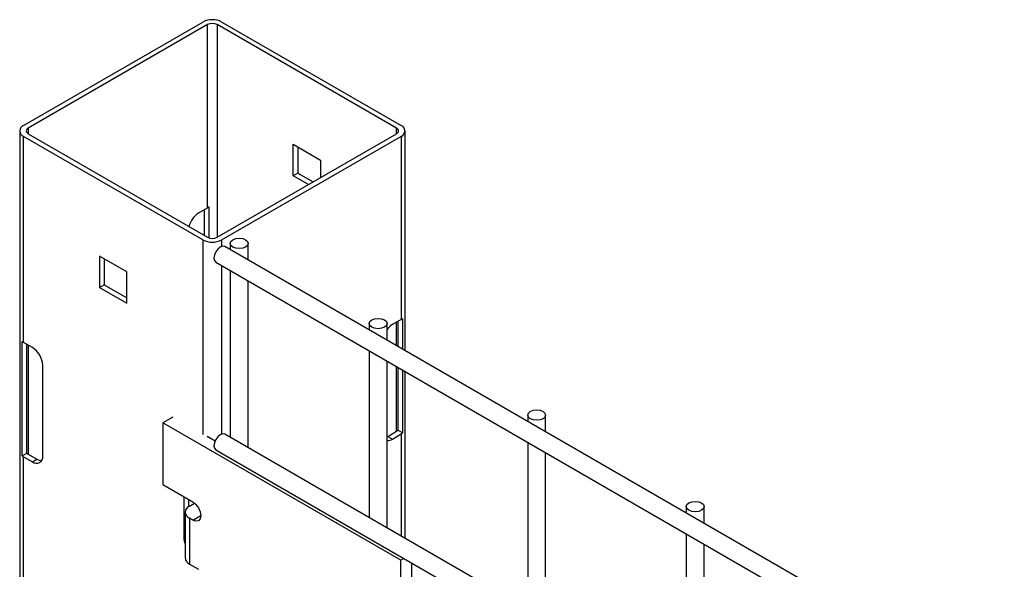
# Model space of a CAD drawing. Header units: inches. Extents: x 0.2 to 10.8, y 0.2 to 8.2.
# Tile 60 of 62: x 8.604 to 8.97, y 7.48 to 7.684. Entities that reach past the tile are written whole.
import ezdxf

# ---------------------------------------------------------------- set-up
doc = ezdxf.new("R2010")
doc.units = ezdxf.units.IN
doc.header["$MEASUREMENT"] = 0

msp = doc.modelspace()

# ---------------------------------------------------------------- linework, layer by layer
for p, q in [((8.60527764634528, 7.645084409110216), (8.671863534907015, 7.683523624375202)), ((8.673572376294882, 7.682537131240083), (8.606986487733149, 7.644097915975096)), ((8.673572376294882, 7.614492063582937), (8.673572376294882, 7.682537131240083)), ((8.743811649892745, 7.644097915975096), (8.677225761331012, 7.682537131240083)), ((8.677225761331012, 7.682537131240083), (8.677225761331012, 7.603549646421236)), ((8.678934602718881, 7.683523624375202), (8.745520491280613, 7.645084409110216)), ((8.603813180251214, 7.64304338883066), (8.603813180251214, 4.406649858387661)), ((8.606986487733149, 7.644097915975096), (8.606986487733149, 7.641988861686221)), ((8.606986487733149, 7.641988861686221), (8.673572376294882, 7.603549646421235)), ((8.677225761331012, 7.603549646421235), (8.743811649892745, 7.641988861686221)), ((8.743811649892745, 7.641988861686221), (8.743811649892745, 7.644097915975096)), ((8.74698495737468, 7.561363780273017), (8.74698495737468, 7.643043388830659)), ((8.671863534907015, 7.602563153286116), (8.60527764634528, 7.641002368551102)), ((8.60527764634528, 7.564451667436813), (8.60527764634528, 7.641002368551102)), ((8.745520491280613, 7.641002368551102), (8.67893460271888, 7.602563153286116)), ((8.705454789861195, 7.63806594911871), (8.715582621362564, 7.632219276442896)), ((8.705454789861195, 7.626370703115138), (8.705454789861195, 7.63806594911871)), ((8.745520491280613, 7.641002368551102), (8.745520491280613, 7.572957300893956)), ((8.707163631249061, 7.637079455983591), (8.707163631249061, 7.627357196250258)), ((8.715582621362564, 7.632219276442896), (8.715582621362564, 7.625692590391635)), ((8.707163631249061, 7.627357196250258), (8.705454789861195, 7.626370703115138)), ((8.707163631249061, 7.627357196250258), (8.712814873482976, 7.6240948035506)), ((8.71110603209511, 7.62310831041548), (8.705454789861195, 7.626370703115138)), ((8.670331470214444, 7.612621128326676), (8.673572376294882, 7.614492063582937)), ((8.672502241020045, 7.604167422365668), (8.672502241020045, 7.613874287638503)), ((8.674259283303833, 7.603265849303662), (8.674259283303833, 7.614775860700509)), ((8.671863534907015, 7.602563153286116), (8.671863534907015, 7.530265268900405)), ((8.67893460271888, 7.600140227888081), (8.67893460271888, 7.602563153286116)), ((8.682053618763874, 7.60123917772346), (8.682053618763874, 7.598847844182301)), ((8.688720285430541, 7.594999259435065), (8.688720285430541, 7.60123917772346)), ((10.03261876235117, 6.819183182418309), (8.679982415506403, 7.600043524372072)), ((8.643634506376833, 7.590684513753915), (8.633506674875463, 7.59653118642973)), ((8.633506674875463, 7.59653118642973), (8.633506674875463, 7.584835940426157)), ((8.635215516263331, 7.595544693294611), (8.635215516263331, 7.585822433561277)), ((8.676649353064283, 7.594269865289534), (10.02928569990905, 6.81340952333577)), ((8.643634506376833, 7.578989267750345), (8.643634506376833, 7.590684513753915)), ((8.67893460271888, 7.530394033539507), (8.67893460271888, 7.592950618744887)), ((8.682053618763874, 7.591150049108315), (8.682053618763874, 7.529101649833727)), ((8.688720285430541, 7.52525306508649), (8.688720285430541, 7.587301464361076)), ((8.633506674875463, 7.584835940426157), (8.635215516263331, 7.585822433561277)), ((8.633506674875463, 7.584835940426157), (8.643634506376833, 7.578989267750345)), ((8.635215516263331, 7.585822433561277), (8.643634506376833, 7.580962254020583)), ((8.745520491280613, 7.572957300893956), (8.742279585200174, 7.571086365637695)), ((8.743811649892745, 7.563195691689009), (8.743811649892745, 7.571970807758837)), ((8.744303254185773, 7.572254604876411), (8.744303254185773, 7.562911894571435)), ((8.746060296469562, 7.573326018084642), (8.746060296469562, 7.561897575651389)), ((8.733613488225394, 7.571474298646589), (8.733613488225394, 7.569082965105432)), ((8.74028015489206, 7.565234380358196), (8.74028015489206, 7.571474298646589)), ((8.604737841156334, 7.522292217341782), (8.604737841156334, 7.564820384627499)), ((8.60851855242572, 7.562580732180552), (8.60527764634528, 7.564451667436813)), ((8.60649488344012, 7.523306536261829), (8.60649488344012, 7.563748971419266)), ((8.606986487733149, 7.563465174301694), (8.606986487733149, 7.522909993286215)), ((8.733613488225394, 7.561385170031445), (8.733613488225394, 7.499336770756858)), ((8.74028015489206, 7.495488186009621), (8.74028015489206, 7.557536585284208)), ((8.612348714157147, 7.522264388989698), (8.612348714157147, 7.555946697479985)), ((8.743811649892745, 7.531415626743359), (8.743811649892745, 7.555497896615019)), ((8.744303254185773, 7.555214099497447), (8.744303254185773, 7.531812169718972)), ((8.746060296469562, 7.5541997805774), (8.746060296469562, 7.530797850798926)), ((8.74698495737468, 7.491617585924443), (8.74698495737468, 7.55366598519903)), ((8.660697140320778, 7.536711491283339), (8.657014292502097, 7.534585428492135)), ((8.792539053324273, 7.537457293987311), (8.792539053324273, 7.535065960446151)), ((8.799205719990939, 7.531217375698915), (8.799205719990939, 7.537457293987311)), ((8.745402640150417, 7.483559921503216), (8.657014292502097, 7.534585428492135)), ((8.657014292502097, 7.534585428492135), (8.657014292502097, 7.511620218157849)), ((8.746060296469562, 7.530797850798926), (8.744303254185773, 7.531812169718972)), ((8.673472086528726, 7.529642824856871), (8.676422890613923, 7.527939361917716)), ((10.03261876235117, 6.749436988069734), (8.679982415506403, 7.530297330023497)), ((8.74028015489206, 7.529389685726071), (8.740570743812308, 7.529544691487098)), ((8.740570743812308, 7.529544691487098), (8.743811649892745, 7.53141562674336)), ((8.740570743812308, 7.529544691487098), (8.742279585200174, 7.528558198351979)), ((8.742279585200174, 7.528558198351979), (8.745520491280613, 7.530429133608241)), ((8.745520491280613, 7.530429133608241), (8.745520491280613, 7.492463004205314)), ((8.676649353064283, 7.52452367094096), (10.02928569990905, 6.743663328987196)), ((8.792539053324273, 7.527368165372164), (8.792539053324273, 7.465319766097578)), ((8.604737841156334, 7.522292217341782), (8.60649488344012, 7.523306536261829)), ((8.60527764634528, 7.360316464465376), (8.60527764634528, 7.521923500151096)), ((8.60527764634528, 7.521923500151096), (8.60851855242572, 7.520052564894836)), ((8.606986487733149, 7.522909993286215), (8.610227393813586, 7.521039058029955)), ((8.60851855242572, 7.520052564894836), (8.610227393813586, 7.521039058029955)), ((8.799205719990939, 7.46147118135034), (8.799205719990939, 7.523519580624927)), ((8.657014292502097, 7.511620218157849), (8.668180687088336, 7.505173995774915)), ((8.664792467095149, 7.507129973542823), (8.664792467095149, 7.491989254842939)), ((8.666501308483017, 7.506143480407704), (8.666501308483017, 7.503393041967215)), ((8.666913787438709, 7.503659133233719), (8.668711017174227, 7.504696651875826)), ((8.668711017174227, 7.504696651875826), (8.669103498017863, 7.504470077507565)), ((8.851464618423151, 7.503440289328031), (8.851464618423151, 7.501048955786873)), ((8.858131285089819, 7.497200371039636), (8.858131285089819, 7.503440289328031)), ((8.665278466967, 7.501379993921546), (8.665278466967, 7.48436872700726)), ((8.666913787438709, 7.499100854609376), (8.666913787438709, 7.482089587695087)), ((8.668180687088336, 7.498369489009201), (8.666913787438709, 7.499100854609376)), ((8.668180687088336, 7.498369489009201), (8.671126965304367, 7.500070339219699)), ((8.664792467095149, 7.491989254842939), (8.665278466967, 7.492269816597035)), ((8.851464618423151, 7.493351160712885), (8.851464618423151, 7.431302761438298)), ((8.858131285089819, 7.427454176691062), (8.858131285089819, 7.489502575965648)), ((8.746505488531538, 7.48419658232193), (8.745402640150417, 7.483559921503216)), ((8.666913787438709, 7.482089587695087), (8.670302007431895, 7.480133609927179)), ((8.745402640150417, 7.423510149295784), (8.745402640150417, 7.483559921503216)), ((8.74935065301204, 7.482554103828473), (8.74935065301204, 7.425789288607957))]:
    msp.add_line(p, q)
at = {"flags": 128}
for points in [[(8.687743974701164, 7.602599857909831), (8.688466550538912, 7.60197557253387), (8.688720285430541, 7.60123917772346), (8.688466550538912, 7.600502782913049), (8.687743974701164, 7.599878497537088), (8.686662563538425, 7.599461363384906), (8.685386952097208, 7.599314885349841), (8.684111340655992, 7.599461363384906), (8.683029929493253, 7.599878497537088), (8.682307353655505, 7.600502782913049), (8.682053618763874, 7.60123917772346), (8.682307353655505, 7.60197557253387), (8.683029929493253, 7.602599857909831), (8.684111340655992, 7.603016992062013), (8.685386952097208, 7.603163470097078), (8.686662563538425, 7.603016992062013), (8.687743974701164, 7.602599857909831)], [(8.679982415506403, 7.600043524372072), (8.679217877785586, 7.600192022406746), (8.678315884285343, 7.599878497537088), (8.677413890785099, 7.599150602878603), (8.676649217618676, 7.59811915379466), (8.676138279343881, 7.596941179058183), (8.675958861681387, 7.595796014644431)], [(8.675958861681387, 7.595796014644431), (8.676138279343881, 7.594858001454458), (8.676649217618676, 7.594269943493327), (8.676649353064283, 7.594269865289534)], [(8.739303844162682, 7.572834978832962), (8.740026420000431, 7.572210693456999), (8.74028015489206, 7.571474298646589), (8.740026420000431, 7.57073790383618), (8.739303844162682, 7.570113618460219), (8.738222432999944, 7.569696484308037), (8.736946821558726, 7.569550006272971), (8.735671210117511, 7.569696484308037), (8.734589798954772, 7.570113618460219), (8.733867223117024, 7.57073790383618), (8.733613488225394, 7.571474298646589), (8.733867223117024, 7.572210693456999), (8.734589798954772, 7.572834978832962), (8.735671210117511, 7.573252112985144), (8.736946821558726, 7.573398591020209), (8.738222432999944, 7.573252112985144), (8.739303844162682, 7.572834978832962)], [(8.798229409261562, 7.538817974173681), (8.79895198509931, 7.538193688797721), (8.799205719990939, 7.537457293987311), (8.79895198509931, 7.5367208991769), (8.798229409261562, 7.53609661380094), (8.797147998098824, 7.535679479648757), (8.795872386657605, 7.535533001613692), (8.79459677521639, 7.535679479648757), (8.79351536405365, 7.53609661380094), (8.792792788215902, 7.5367208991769), (8.792539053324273, 7.537457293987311), (8.792792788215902, 7.538193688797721), (8.79351536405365, 7.538817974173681), (8.79459677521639, 7.539235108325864), (8.795872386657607, 7.539381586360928), (8.797147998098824, 7.539235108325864), (8.798229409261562, 7.538817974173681)], [(8.679982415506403, 7.530297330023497), (8.679217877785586, 7.530445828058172), (8.678315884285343, 7.530132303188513), (8.677413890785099, 7.529404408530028), (8.676649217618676, 7.528372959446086), (8.676138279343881, 7.527194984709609), (8.675958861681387, 7.526049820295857)], [(8.675958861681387, 7.526049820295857), (8.676138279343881, 7.525111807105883), (8.676649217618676, 7.524523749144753), (8.676649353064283, 7.52452367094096)], [(8.668180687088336, 7.505173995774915), (8.66930817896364, 7.504264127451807), (8.67026402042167, 7.502974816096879), (8.670902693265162, 7.501502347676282), (8.67112696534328, 7.500070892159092), (8.670902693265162, 7.498898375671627), (8.67026402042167, 7.498163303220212), (8.66930817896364, 7.497977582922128), (8.668180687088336, 7.498369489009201)], [(8.85715497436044, 7.504800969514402), (8.85787755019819, 7.504176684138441), (8.858131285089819, 7.503440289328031), (8.85787755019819, 7.50270389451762), (8.85715497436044, 7.50207960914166), (8.856073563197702, 7.501662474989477), (8.854797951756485, 7.501515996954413), (8.853522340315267, 7.501662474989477), (8.85244092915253, 7.50207960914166), (8.851718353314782, 7.50270389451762), (8.851464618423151, 7.503440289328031), (8.851718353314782, 7.504176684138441), (8.85244092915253, 7.504800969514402), (8.853522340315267, 7.505218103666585), (8.854797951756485, 7.505364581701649), (8.856073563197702, 7.505218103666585), (8.85715497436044, 7.504800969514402)]]:
    msp.add_lwpolyline(points, dxfattribs=at)
for centre, radius, start, end in [((8.675399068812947, 7.676700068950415), 0.007685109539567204, 62.60967223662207, 117.3903277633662), ((8.675399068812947, 7.679011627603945), 0.003970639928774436, 62.60967223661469, 117.3903277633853), ((8.606052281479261, 7.643043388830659), 0.002183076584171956, 110.783420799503, 249.2165792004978), ((8.607386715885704, 7.643043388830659), 0.001127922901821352, 110.7834207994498, 249.216579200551), ((8.74341142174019, 7.643043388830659), 0.001127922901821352, 290.7834207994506, 69.21657920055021), ((8.744745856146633, 7.643043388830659), 0.002183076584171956, 290.7834207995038, 69.21657920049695), ((8.674865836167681, 7.605554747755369), 0.008396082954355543, 122.6875400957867, 166.4925587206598), ((8.67506591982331, 7.611850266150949), 0.003034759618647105, 105.4144436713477, 119.4817020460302), ((8.675399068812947, 7.609386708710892), 0.007685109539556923, 242.6096722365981, 297.3903277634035), ((8.675399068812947, 7.607075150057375), 0.003970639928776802, 242.6096722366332, 297.3903277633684), ((8.743465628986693, 7.57654513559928), 0.004134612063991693, 299.8010820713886, 308.8694483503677), ((8.746008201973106, 7.564945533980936), 0.007184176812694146, 121.2654679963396, 142.8743991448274), ((8.60733250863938, 7.568039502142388), 0.004134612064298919, 231.1305516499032, 240.1989179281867), ((8.604032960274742, 7.555568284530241), 0.008324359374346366, 2.605478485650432, 57.39452165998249), ((8.742901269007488, 7.533047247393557), 0.001868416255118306, 299.1598184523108, 318.6215883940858), ((8.74053516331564, 7.5312619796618), 0.003217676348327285, 265.4544077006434, 302.8292427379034), ((8.74346562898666, 7.53401696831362), 0.004134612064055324, 299.8010820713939, 308.8694483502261), ((8.60733250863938, 7.525511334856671), 0.004134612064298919, 231.1305516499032, 240.1989179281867), ((8.607896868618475, 7.524541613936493), 0.001868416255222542, 221.3784116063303, 240.8401815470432), ((8.610013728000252, 7.521885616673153), 0.002365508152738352, 230.7967147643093, 9.214036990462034), ((8.612031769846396, 7.523889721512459), 0.003373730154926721, 237.6675377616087, 268.4890874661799), ((8.667778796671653, 7.501379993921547), 0.002437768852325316, 110.7834207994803, 249.2165792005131), ((8.671891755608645, 7.492138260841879), 0.007100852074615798, 181.2023967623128, 201.3557502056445), ((8.668072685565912, 7.484647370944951), 0.002808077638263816, 185.6947992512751, 245.6253417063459)]:
    msp.add_arc(centre, radius, start, end)

doc.saveas('drawing.dxf')
